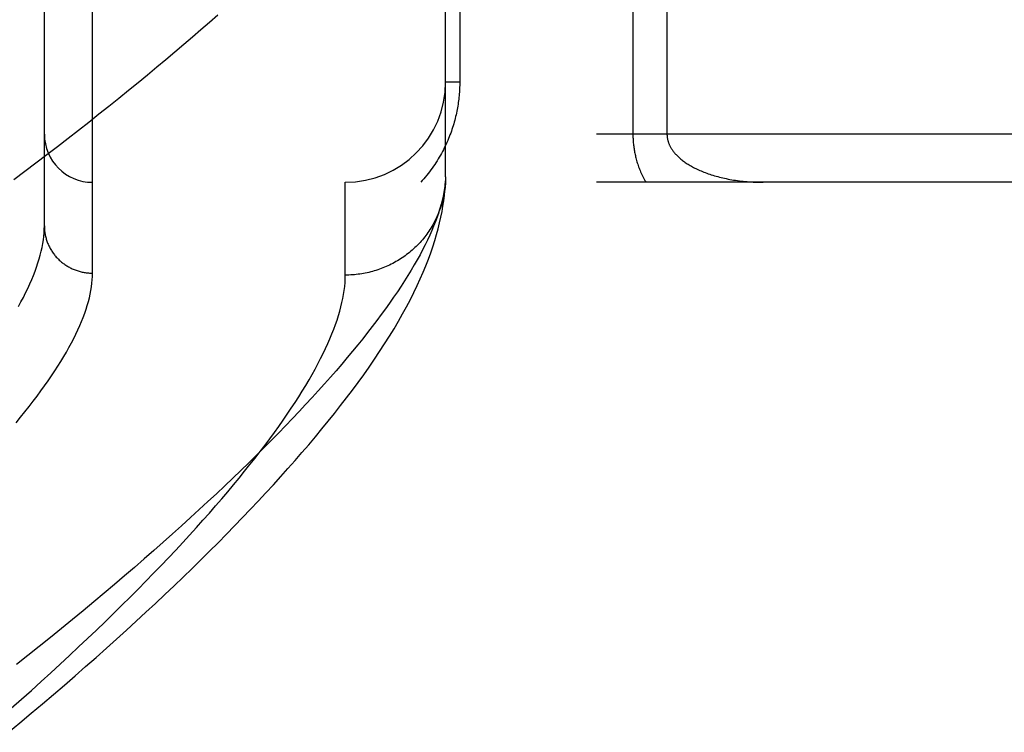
# Model space of a CAD drawing. Header units: inches. Extents: x 0 to 136, y 0 to 88.
# Tile 25 of 60: x 30.56 to 31.174, y 28.654 to 29.098. Entities that reach past the tile are written whole.
import ezdxf

# ---------------------------------------------------------------- set-up
doc = ezdxf.new("R2010")
doc.units = ezdxf.units.IN
doc.header["$LTSCALE"] = 7.48
doc.header["$MEASUREMENT"] = 0
doc.linetypes.add('HIDDEN', pattern=[0.2, 0.1, -0.1])
doc.layers.add('DOOR_ASSEMBLY', color=7, linetype='CONTINUOUS')

msp = doc.modelspace()

# ---------------------------------------------------------------- linework, layer by layer
at = {"layer": 'DOOR_ASSEMBLY', "color": 8, "linetype": 'HIDDEN'}
for p, q in [((30.60553, 28.94032), (30.60553, 30.05346)), ((30.57553, 28.9697), (30.57553, 30.02407)), ((30.82553, 29.00027), (30.82553, 29.34064)), ((30.83431, 29.34064), (30.83431, 29.05939)), ((30.94224, 29.29891), (30.94224, 29.02689)), ((30.96345, 29.27552), (30.96345, 29.02689)), ((30.83431, 29.05939), (30.82553, 29.05939)), ((31.66753, 29.02689), (30.57553, 29.02689)), ((30.82553, 29.00027), (30.82548, 28.99787)), ((31.66753, 28.99689), (30.60553, 28.99689)), ((30.76303, 28.93907), (30.76303, 28.99689))]:
    msp.add_line(p, q, dxfattribs=at)
for points in [[(30.6835, 29.10103), (30.67835, 29.09651), (30.67311, 29.09194), (30.66777, 29.08734), (30.66235, 29.0827), (30.65683, 29.07802), (30.65123, 29.0733), (30.64553, 29.06855), (30.63975, 29.06376), (30.63387, 29.05893), (30.62791, 29.05407), (30.62186, 29.04917), (30.61572, 29.04423), (30.60949, 29.03927), (30.60317, 29.03426), (30.59676, 29.02923), (30.59027, 29.02416), (30.58369, 29.01906), (30.57702, 29.01393), (30.57026, 29.00877), (30.56342, 29.00357), (30.5565, 28.99835)], [(30.83431, 29.05939), (30.83431, 29.05832), (30.83429, 29.05726), (30.83426, 29.0562), (30.83422, 29.05514), (30.83416, 29.05408), (30.83409, 29.05302), (30.83401, 29.05195), (30.83392, 29.05089), (30.83382, 29.04981), (30.8337, 29.04874), (30.83357, 29.04766), (30.83342, 29.04658), (30.83327, 29.0455), (30.83309, 29.04442), (30.83291, 29.04333), (30.83271, 29.04223), (30.8325, 29.04114), (30.83227, 29.04004), (30.83202, 29.03893), (30.83176, 29.03782), (30.83149, 29.0367), (30.8312, 29.03558), (30.83089, 29.03446), (30.83057, 29.03333), (30.83023, 29.03219), (30.82987, 29.03105), (30.82949, 29.0299), (30.82909, 29.02875), (30.82868, 29.0276), (30.82825, 29.02645), (30.8278, 29.02529), (30.82733, 29.02413), (30.82684, 29.02297), (30.82634, 29.02181), (30.82581, 29.02065), (30.82527, 29.01949), (30.82471, 29.01834), (30.82412, 29.01718), (30.82352, 29.01603), (30.8229, 29.01487), (30.82226, 29.01372), (30.82159, 29.01257), (30.82091, 29.01143), (30.8202, 29.01028), (30.81948, 29.00914), (30.81873, 29.008), (30.81796, 29.00687), (30.81717, 29.00574), (30.81635, 29.00461), (30.81552, 29.00349), (30.81466, 29.00238), (30.81378, 29.00127), (30.81287, 29.00016), (30.81194, 28.99907), (30.81098, 28.99797), (30.81, 28.99689)], [(30.94224, 29.02689), (30.94224, 29.02621), (30.94225, 29.02554), (30.94227, 29.02486), (30.9423, 29.02418), (30.94234, 29.0235), (30.94238, 29.02281), (30.94243, 29.02213), (30.94249, 29.02143), (30.94256, 29.02074), (30.94263, 29.02004), (30.94272, 29.01934), (30.94281, 29.01863), (30.94291, 29.01792), (30.94303, 29.0172), (30.94315, 29.01648), (30.94328, 29.01576), (30.94342, 29.01503), (30.94358, 29.0143), (30.94374, 29.01356), (30.94391, 29.01281), (30.9441, 29.01206), (30.9443, 29.0113), (30.94451, 29.01053), (30.94474, 29.00976), (30.94497, 29.00898), (30.94523, 29.00819), (30.94549, 29.0074), (30.94577, 29.0066), (30.94607, 29.00579), (30.94638, 29.00499), (30.9467, 29.00418), (30.94704, 29.00337), (30.94739, 29.00255), (30.94776, 29.00174), (30.94815, 29.00093), (30.94854, 29.00011), (30.94896, 28.9993), (30.94938, 28.99849), (30.94982, 28.99769), (30.95028, 28.99689)], [(30.96345, 29.02689), (30.96346, 29.02655), (30.96347, 29.02621), (30.96349, 29.02588), (30.96351, 29.02555), (30.96355, 29.02522), (30.96359, 29.02488), (30.96364, 29.02455), (30.96369, 29.02421), (30.96376, 29.02387), (30.96383, 29.02353), (30.96391, 29.02318), (30.964, 29.02284), (30.9641, 29.02249), (30.96421, 29.02214), (30.96433, 29.02178), (30.96445, 29.02143), (30.96459, 29.02107), (30.96474, 29.02071), (30.9649, 29.02035), (30.96506, 29.01998), (30.96524, 29.01961), (30.96544, 29.01924), (30.96564, 29.01886), (30.96586, 29.01848), (30.96609, 29.01809), (30.96633, 29.0177), (30.96659, 29.01731), (30.96686, 29.01692), (30.96714, 29.01653), (30.96744, 29.01613), (30.96776, 29.01573), (30.96808, 29.01533), (30.96842, 29.01493), (30.96878, 29.01453), (30.96915, 29.01413), (30.96953, 29.01373), (30.96992, 29.01333), (30.97033, 29.01294), (30.97076, 29.01254), (30.97121, 29.01213), (30.97167, 29.01173), (30.97216, 29.01132), (30.97266, 29.01091), (30.97318, 29.01051), (30.97372, 29.0101), (30.97427, 29.0097), (30.97484, 29.0093), (30.97543, 29.0089), (30.97604, 29.0085), (30.97666, 29.00811), (30.9773, 29.00772), (30.97796, 29.00733), (30.97864, 29.00694), (30.97933, 29.00655), (30.98005, 29.00617), (30.98078, 29.0058), (30.98153, 29.00542), (30.9823, 29.00505), (30.98309, 29.00469), (30.9839, 29.00433), (30.98473, 29.00397), (30.98557, 29.00362), (30.98644, 29.00327), (30.98732, 29.00294), (30.98822, 29.0026), (30.98914, 29.00227), (30.99008, 29.00195), (30.99104, 29.00164), (30.99202, 29.00133), (30.99301, 29.00103), (30.99402, 29.00074), (30.99505, 29.00046), (30.99609, 29.00019), (30.99715, 28.99992), (30.99823, 28.99967), (30.99932, 28.99942), (31.00043, 28.99918), (31.00155, 28.99896), (31.00269, 28.99874), (31.00384, 28.99853), (31.005, 28.99834), (31.00618, 28.99816), (31.00737, 28.99798), (31.00856, 28.99782), (31.00977, 28.99768), (31.01099, 28.99754), (31.01221, 28.99742), (31.01344, 28.99731), (31.01468, 28.99721), (31.01592, 28.99712), (31.01717, 28.99705), (31.01843, 28.99699), (31.01968, 28.99695), (31.02094, 28.99691), (31.02219, 28.99689), (31.02345, 28.99689)], [(30.82553, 29.00027), (30.82539, 28.99798), (30.82516, 28.99564), (30.82485, 28.99325), (30.82445, 28.99081), (30.82396, 28.98833), (30.82339, 28.98581), (30.82272, 28.98323), (30.82197, 28.98061), (30.82113, 28.97794), (30.8202, 28.97523), (30.81919, 28.97246), (30.81808, 28.96965), (30.81689, 28.96679), (30.8156, 28.96388), (30.81423, 28.96093), (30.81276, 28.95792), (30.81121, 28.95487), (30.80957, 28.95177), (30.80783, 28.94863), (30.80601, 28.94543), (30.80409, 28.94218), (30.80208, 28.93889), (30.79998, 28.93555), (30.79779, 28.93216), (30.79551, 28.92872), (30.79313, 28.92523), (30.79066, 28.92169), (30.7881, 28.9181), (30.78544, 28.91446), (30.78269, 28.91078), (30.77985, 28.90704), (30.77691, 28.90326), (30.77388, 28.89943), (30.77076, 28.89555), (30.76754, 28.89162), (30.76422, 28.88764), (30.76081, 28.88361), (30.7573, 28.87953), (30.7537, 28.87541), (30.75, 28.87123), (30.7462, 28.86701), (30.7423, 28.86274), (30.73831, 28.85842), (30.73422, 28.85405), (30.73004, 28.84963), (30.72575, 28.84517), (30.72137, 28.84066), (30.71688, 28.8361), (30.7123, 28.83149), (30.70762, 28.82684), (30.70284, 28.82214), (30.69796, 28.81739), (30.69298, 28.81259), (30.6879, 28.80775), (30.68273, 28.80287), (30.67745, 28.79794), (30.67207, 28.79297), (30.66659, 28.78795), (30.66101, 28.78288), (30.65533, 28.77778), (30.64954, 28.77263), (30.64366, 28.76744), (30.63768, 28.7622), (30.6316, 28.75693), (30.62541, 28.75162), (30.61912, 28.74626), (30.61274, 28.74087), (30.60625, 28.73544), (30.59967, 28.72997), (30.59298, 28.72446), (30.5862, 28.71892), (30.57931, 28.71335), (30.57233, 28.70774), (30.56524, 28.70209), (30.55806, 28.69642)], [(30.55314, 28.6542), (30.56029, 28.66014), (30.56735, 28.66605), (30.57432, 28.67193), (30.58119, 28.67778), (30.58797, 28.68361), (30.59465, 28.6894), (30.60124, 28.69516), (30.60774, 28.70089), (30.61414, 28.70658), (30.62045, 28.71225), (30.62667, 28.71788), (30.63279, 28.72347), (30.63882, 28.72903), (30.64475, 28.73456), (30.65059, 28.74006), (30.65634, 28.74552), (30.662, 28.75094), (30.66757, 28.75634), (30.67304, 28.7617), (30.67843, 28.76702), (30.68372, 28.77232), (30.68892, 28.77758), (30.69403, 28.7828), (30.69905, 28.78799), (30.70398, 28.79315), (30.70882, 28.79828), (30.71357, 28.80338), (30.71823, 28.80846), (30.72281, 28.8135), (30.72731, 28.81852), (30.73171, 28.82351), (30.73603, 28.82847), (30.74026, 28.83341), (30.74441, 28.83833), (30.74847, 28.84322), (30.75244, 28.84809), (30.75632, 28.85294), (30.76012, 28.85777), (30.76383, 28.86259), (30.76746, 28.86739), (30.77101, 28.87219), (30.77448, 28.87699), (30.77787, 28.8818), (30.78118, 28.88661), (30.78439, 28.89141), (30.7875, 28.89619), (30.7905, 28.90094), (30.79338, 28.90565), (30.79612, 28.9103), (30.79874, 28.91489), (30.80122, 28.91941), (30.80356, 28.92385), (30.80576, 28.92821), (30.80783, 28.93251), (30.80977, 28.93673), (30.81158, 28.94087), (30.81327, 28.94495), (30.81483, 28.94895), (30.81628, 28.95289), (30.81761, 28.95676), (30.81882, 28.96056), (30.81992, 28.9643), (30.82092, 28.96798), (30.82181, 28.9716), (30.8226, 28.97515), (30.82329, 28.97864), (30.82388, 28.98205), (30.82437, 28.98539), (30.82478, 28.98865), (30.82509, 28.99183), (30.82533, 28.99491), (30.82548, 28.99787)], [(30.82543, 28.99692), (30.82536, 28.9958), (30.82527, 28.99469), (30.82515, 28.99358), (30.82502, 28.99247), (30.82486, 28.99136), (30.82468, 28.99026), (30.82449, 28.98916), (30.82427, 28.98806), (30.82403, 28.98696), (30.82377, 28.98588), (30.82349, 28.98479), (30.8232, 28.98371), (30.82288, 28.98264), (30.82254, 28.98157), (30.82218, 28.98051), (30.8218, 28.97946), (30.8214, 28.97841), (30.82099, 28.97737), (30.82055, 28.97634), (30.82009, 28.97531), (30.81962, 28.9743), (30.81912, 28.97329), (30.81861, 28.97229), (30.81808, 28.9713), (30.81753, 28.97032), (30.81696, 28.96935), (30.81638, 28.96839), (30.81577, 28.96744), (30.81515, 28.9665), (30.81451, 28.96558), (30.81386, 28.96466), (30.81318, 28.96376), (30.8125, 28.96287), (30.81179, 28.96199), (30.81107, 28.96112), (30.81033, 28.96027), (30.80957, 28.95943), (30.80881, 28.95861), (30.80802, 28.9578), (30.80722, 28.957), (30.80641, 28.95621), (30.80558, 28.95545), (30.80473, 28.95469), (30.80388, 28.95395), (30.80301, 28.95323), (30.80212, 28.95252), (30.80122, 28.95183), (30.80032, 28.95116), (30.79939, 28.9505), (30.79846, 28.94986), (30.79751, 28.94923), (30.79655, 28.94862), (30.79559, 28.94803), (30.79461, 28.94746), (30.79362, 28.9469), (30.79261, 28.94637), (30.7916, 28.94585), (30.79058, 28.94534), (30.78956, 28.94486), (30.78852, 28.94439), (30.78747, 28.94395), (30.78642, 28.94352), (30.78535, 28.94311), (30.78428, 28.94272), (30.78321, 28.94235), (30.78212, 28.942), (30.78103, 28.94167), (30.77994, 28.94136), (30.77883, 28.94106), (30.77773, 28.94079), (30.77662, 28.94054), (30.7755, 28.9403), (30.77438, 28.94009), (30.77325, 28.9399), (30.77213, 28.93973), (30.771, 28.93957), (30.76986, 28.93944), (30.76873, 28.93933), (30.76759, 28.93924), (30.76645, 28.93916), (30.76531, 28.93911), (30.76417, 28.93908), (30.76303, 28.93907)], [(30.5593, 28.91942), (30.56089, 28.92233), (30.56241, 28.92521), (30.56383, 28.92804), (30.56518, 28.93082), (30.56644, 28.93357), (30.56762, 28.93627), (30.56871, 28.93893), (30.56973, 28.94155), (30.57066, 28.94413), (30.5715, 28.94666), (30.57227, 28.94915), (30.57296, 28.9516), (30.57356, 28.95401), (30.57408, 28.95638), (30.57453, 28.9587), (30.57489, 28.96099), (30.57517, 28.96323), (30.57537, 28.96543), (30.57549, 28.96759), (30.57553, 28.9697)], [(30.57553, 28.9697), (30.57553, 28.96906), (30.57556, 28.96842), (30.57559, 28.96778), (30.57564, 28.96714), (30.5757, 28.9665), (30.57578, 28.96587), (30.57588, 28.96523), (30.57598, 28.9646), (30.5761, 28.96397), (30.57624, 28.96334), (30.57639, 28.96272), (30.57655, 28.9621), (30.57673, 28.96148), (30.57692, 28.96087), (30.57712, 28.96026), (30.57734, 28.95965), (30.57757, 28.95905), (30.57781, 28.95846), (30.57807, 28.95787), (30.57834, 28.95728), (30.57862, 28.95671), (30.57892, 28.95613), (30.57922, 28.95557), (30.57955, 28.95501), (30.57988, 28.95446), (30.58022, 28.95391), (30.58058, 28.95338), (30.58095, 28.95285), (30.58133, 28.95233), (30.58173, 28.95181), (30.58213, 28.95131), (30.58255, 28.95081), (30.58297, 28.95033), (30.58341, 28.94985), (30.58386, 28.94938), (30.58431, 28.94892), (30.58478, 28.94848), (30.58526, 28.94804), (30.58575, 28.94761), (30.58624, 28.94719), (30.58675, 28.94678), (30.58726, 28.94639), (30.58779, 28.946), (30.58832, 28.94563), (30.58886, 28.94527), (30.58941, 28.94492), (30.58996, 28.94458), (30.59053, 28.94425), (30.5911, 28.94394), (30.59167, 28.94364), (30.59226, 28.94335), (30.59285, 28.94307), (30.59344, 28.9428), (30.59405, 28.94255), (30.59465, 28.94231), (30.59527, 28.94209), (30.59588, 28.94188), (30.59651, 28.94168), (30.59713, 28.94149), (30.59776, 28.94132), (30.5984, 28.94116), (30.59903, 28.94101), (30.59967, 28.94088), (30.60032, 28.94076), (30.60096, 28.94066), (30.60161, 28.94057), (30.60226, 28.94049), (30.60291, 28.94043), (30.60356, 28.94038), (30.60422, 28.94034), (30.60487, 28.94032), (30.60553, 28.94032)], [(30.55489, 28.66916), (30.56119, 28.67475), (30.5674, 28.68029), (30.5735, 28.68579), (30.5795, 28.69125), (30.58539, 28.69667), (30.59119, 28.70204), (30.59688, 28.70737), (30.60248, 28.71266), (30.60797, 28.7179), (30.61336, 28.7231), (30.61865, 28.72825), (30.62384, 28.73335), (30.62893, 28.7384), (30.63392, 28.74341), (30.6388, 28.74837), (30.64359, 28.75328), (30.64828, 28.75815), (30.65287, 28.76296), (30.65736, 28.76772), (30.66175, 28.77244), (30.66604, 28.7771), (30.67024, 28.78172), (30.67433, 28.78628), (30.67833, 28.7908), (30.68223, 28.79526), (30.68604, 28.79967), (30.68974, 28.80403), (30.69336, 28.80834), (30.69687, 28.8126), (30.70029, 28.81681), (30.70362, 28.82097), (30.70685, 28.82507), (30.70999, 28.82913), (30.71303, 28.83313), (30.71598, 28.83708), (30.71884, 28.84098), (30.7216, 28.84483), (30.72427, 28.84863), (30.72685, 28.85237), (30.72934, 28.85607), (30.73173, 28.85971), (30.73404, 28.8633), (30.73625, 28.86684), (30.73838, 28.87033), (30.74041, 28.87377), (30.74235, 28.87716), (30.74421, 28.8805), (30.74597, 28.88379), (30.74765, 28.88702), (30.74924, 28.89021), (30.75074, 28.89334), (30.75215, 28.89643), (30.75348, 28.89946), (30.75472, 28.90245), (30.75587, 28.90538), (30.75693, 28.90827), (30.75791, 28.9111), (30.7588, 28.91389), (30.75961, 28.91663), (30.76033, 28.91932), (30.76096, 28.92196), (30.76151, 28.92455), (30.76197, 28.92709), (30.76235, 28.92958), (30.76265, 28.93203), (30.76286, 28.93442), (30.76298, 28.93677), (30.76303, 28.93907)], [(30.5579, 28.84705), (30.5607, 28.85047), (30.56342, 28.85384), (30.56605, 28.85718), (30.56859, 28.86047), (30.57104, 28.86372), (30.57341, 28.86694), (30.57569, 28.87011), (30.57788, 28.87324), (30.57999, 28.87633), (30.58201, 28.87938), (30.58395, 28.88239), (30.5858, 28.88535), (30.58757, 28.88828), (30.58925, 28.89116), (30.59085, 28.89401), (30.59236, 28.89681), (30.59379, 28.89957), (30.59514, 28.90229), (30.59641, 28.90497), (30.59759, 28.90761), (30.59869, 28.91021), (30.5997, 28.91276), (30.60063, 28.91528), (30.60149, 28.91776), (30.60226, 28.92019), (30.60294, 28.92259), (30.60355, 28.92494), (30.60407, 28.92725), (30.60452, 28.92953), (30.60488, 28.93176), (30.60516, 28.93396), (30.60537, 28.93612), (30.60549, 28.93824), (30.60553, 28.94032)]]:
    msp.add_lwpolyline(points, dxfattribs=at)
for centre, radius, start, end in [((30.76303, 29.05939), 0.0625, 270, 360), ((30.60553, 29.02689), 0.03, 180, 270)]:
    msp.add_arc(centre, radius, start, end, dxfattribs=at)

doc.saveas('drawing.dxf')
